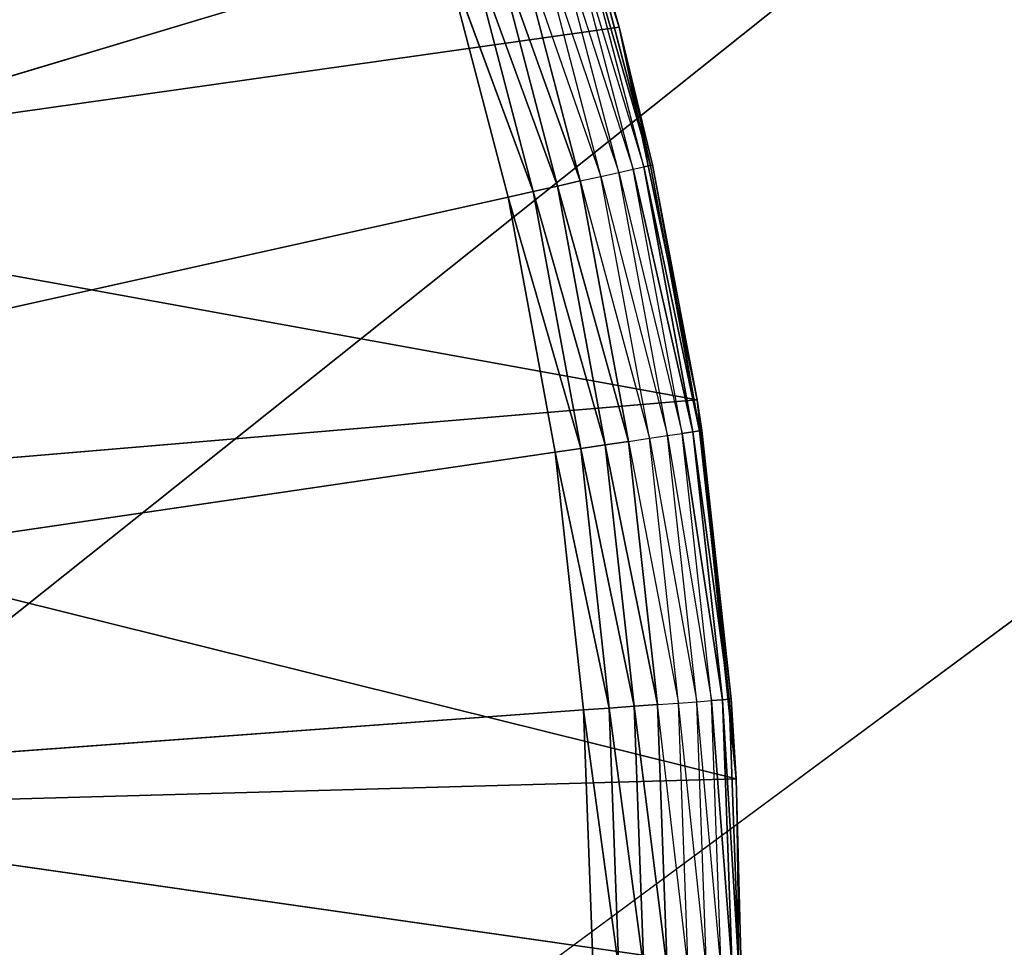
# Model space of a CAD drawing. Header units: centimetres. Extents: x 0.1 to 22.3, y 0.1 to 22.3.
# Tile 106 of 256: x 2.09 to 2.223, y 1.669 to 1.794. Entities that reach past the tile are written whole.
import ezdxf

# ---------------------------------------------------------------- set-up
doc = ezdxf.new("R2010")
doc.units = ezdxf.units.CM
doc.header["$LTSCALE"] = 2.54
doc.layers.get('0').update_dxf_attribs({"true_color": 0xff5454})

# ---------------------------------------------------------------- blocks, each defined once
blk = doc.blocks.new('Kosz na _mieci DELLA.STL')
at = {"color": 0}
for p, q in [((3.29545, 2.67611, 47.35), (0.33747, 0.3158, 47.35)), ((3.29545, 2.67611, 47.35), (0.33747, 0.3158, 47.35)), ((3.29545, 2.67611, 47.25), (0.33747, 0.3158, 47.25)), ((3.29545, 2.67611, 47.25), (0.33747, 0.3158, 47.25)), ((0.33747, 0.3158, 47.35), (3.46383, 2.63099, 47.35)), ((0.33747, 0.3158, 47.35), (3.46383, 2.63099, 47.35)), ((3.46383, 2.63099, 47.25), (0.33747, 0.3158, 47.25)), ((3.46383, 2.63099, 47.25), (0.33747, 0.3158, 47.25)), ((2.15533, 1.84218, 15.75), (2.17099, 1.79314, 15.75)), ((2.15533, 1.84218, 15.75), (2.17099, 1.79314, 15.75)), ((2.1729, 1.77393, 15.56), (2.16371, 1.80908, 15.56)), ((2.16371, 1.80908, 15.56), (2.17434, 1.77425, 15.56316)), ((2.17434, 1.77425, 15.56316), (2.16512, 1.8095, 15.56316)), ((2.16512, 1.8095, 15.56316), (2.17522, 1.77445, 15.56653)), ((2.16512, 1.8095, 15.56316), (2.17522, 1.77445, 15.56653)), ((2.17099, 1.79314, 15.57), (2.16598, 1.80976, 15.56653)), ((2.17522, 1.77445, 15.56653), (2.16598, 1.80976, 15.56653)), ((2.17522, 1.77445, 15.56653), (2.16598, 1.80976, 15.56653)), ((2.17099, 1.79314, 15.75), (2.16627, 1.80985, 15.57)), ((2.17099, 1.79314, 15.75), (2.16627, 1.80985, 15.57)), ((2.17099, 1.79314, 15.57), (2.16627, 1.80985, 15.57)), ((2.16854, 1.77296, 15.55468), (2.15943, 1.80779, 15.55468)), ((2.15943, 1.80779, 15.55468), (2.17095, 1.7735, 15.55714)), ((2.17095, 1.7735, 15.55714), (2.16179, 1.8085, 15.55714)), ((2.16179, 1.8085, 15.55714), (2.1729, 1.77393, 15.56)), ((2.1567, 1.80697, 15.55268), (2.16854, 1.77296, 15.55468)), ((2.16575, 1.77234, 15.55268), (2.1567, 1.80697, 15.55268)), ((2.15938, 1.77092, 15.5503), (2.15045, 1.80509, 15.5503)), ((2.15045, 1.80509, 15.5503), (2.16267, 1.77165, 15.55121)), ((2.15045, 1.80509, 15.5503), (2.16267, 1.77165, 15.55121)), ((2.15938, 1.77092, 15.5503), (2.15045, 1.80509, 15.5503)), ((2.16267, 1.77165, 15.55121), (2.15367, 1.80606, 15.55121)), ((2.15367, 1.80606, 15.55121), (2.16575, 1.77234, 15.55268)), ((2.15367, 1.80606, 15.55121), (2.16575, 1.77234, 15.55268)), ((2.16267, 1.77165, 15.55121), (2.15367, 1.80606, 15.55121)), ((1.68747, 1.6658, 15.55), (2.14712, 1.80409, 15.55)), ((1.68747, 1.6658, 15.55), (2.14712, 1.80409, 15.55)), ((2.14712, 1.80409, 15.55), (2.15599, 1.77017, 15.55)), ((2.14712, 1.80409, 15.55), (2.15599, 1.77017, 15.55)), ((2.14712, 1.80409, 15.55), (2.15938, 1.77092, 15.5503)), ((2.14712, 1.80409, 15.55), (2.15938, 1.77092, 15.5503)), ((2.17099, 1.79314, 15.75), (2.021, 1.7719, 15.75)), ((2.17099, 1.79314, 15.75), (2.021, 1.7719, 15.75)), ((2.17551, 1.77452, 15.57), (2.17099, 1.79314, 15.75)), ((2.17099, 1.79314, 15.75), (2.18152, 1.74275, 15.75)), ((2.17099, 1.79314, 15.75), (2.17099, 1.79314, 15.57)), ((2.17099, 1.79314, 15.75), (2.17099, 1.79314, 15.57)), ((2.17551, 1.77452, 15.57), (2.17099, 1.79314, 15.75)), ((2.17551, 1.77452, 15.57), (2.17099, 1.79314, 15.57)), ((2.17099, 1.79314, 15.75), (2.18152, 1.74275, 15.75)), ((2.17099, 1.79314, 15.57), (2.17522, 1.77445, 15.56653)), ((2.17434, 1.77425, 15.56316), (2.17522, 1.77445, 15.56653)), ((2.17434, 1.77425, 15.56316), (2.17522, 1.77445, 15.56653)), ((2.17551, 1.77452, 15.57), (2.17522, 1.77445, 15.56653)), ((2.18185, 1.73856, 15.56653), (2.17522, 1.77445, 15.56653)), ((2.18185, 1.73856, 15.56653), (2.17522, 1.77445, 15.56653)), ((2.18152, 1.74275, 15.57), (2.17551, 1.77452, 15.57)), ((2.17551, 1.77452, 15.57), (2.18152, 1.74275, 15.75)), ((2.17551, 1.77452, 15.57), (2.18152, 1.74275, 15.75)), ((2.17551, 1.77452, 15.57), (2.18185, 1.73856, 15.56653)), ((2.16854, 1.77296, 15.55468), (2.17095, 1.7735, 15.55714)), ((2.17095, 1.7735, 15.55714), (2.1729, 1.77393, 15.56)), ((2.17752, 1.73792, 15.55714), (2.17095, 1.7735, 15.55714)), ((2.17095, 1.7735, 15.55714), (2.1795, 1.73821, 15.56)), ((2.1729, 1.77393, 15.56), (2.17434, 1.77425, 15.56316)), ((2.1795, 1.73821, 15.56), (2.1729, 1.77393, 15.56)), ((2.1729, 1.77393, 15.56), (2.18095, 1.73843, 15.56316)), ((2.1729, 1.77393, 15.56), (2.18095, 1.73843, 15.56316)), ((2.18095, 1.73843, 15.56316), (2.17434, 1.77425, 15.56316)), ((2.17434, 1.77425, 15.56316), (2.18185, 1.73856, 15.56653)), ((2.17434, 1.77425, 15.56316), (2.18185, 1.73856, 15.56653)), ((2.18095, 1.73843, 15.56316), (2.17434, 1.77425, 15.56316)), ((2.18152, 1.74275, 15.75), (2.021, 1.7719, 15.75)), ((2.18152, 1.74275, 15.75), (2.021, 1.7719, 15.75)), ((2.15938, 1.77092, 15.5503), (2.16267, 1.77165, 15.55121)), ((2.15938, 1.77092, 15.5503), (2.16267, 1.77165, 15.55121)), ((2.16267, 1.77165, 15.55121), (2.16575, 1.77234, 15.55268)), ((2.16267, 1.77165, 15.55121), (2.16575, 1.77234, 15.55268)), ((2.16913, 1.73669, 15.55121), (2.16267, 1.77165, 15.55121)), ((2.16267, 1.77165, 15.55121), (2.17225, 1.73715, 15.55268)), ((2.16267, 1.77165, 15.55121), (2.17225, 1.73715, 15.55268)), ((2.16913, 1.73669, 15.55121), (2.16267, 1.77165, 15.55121)), ((2.16575, 1.77234, 15.55268), (2.16854, 1.77296, 15.55468)), ((2.16575, 1.77234, 15.55268), (2.17508, 1.73756, 15.55468)), ((2.17225, 1.73715, 15.55268), (2.16575, 1.77234, 15.55268)), ((2.17508, 1.73756, 15.55468), (2.16854, 1.77296, 15.55468)), ((2.16854, 1.77296, 15.55468), (2.17752, 1.73792, 15.55714)), ((2.15599, 1.77017, 15.55), (2.15938, 1.77092, 15.5503)), ((2.15599, 1.77017, 15.55), (2.15938, 1.77092, 15.5503)), ((2.1658, 1.73619, 15.5503), (2.15938, 1.77092, 15.5503)), ((2.15938, 1.77092, 15.5503), (2.16913, 1.73669, 15.55121)), ((2.15938, 1.77092, 15.5503), (2.16913, 1.73669, 15.55121)), ((2.1658, 1.73619, 15.5503), (2.15938, 1.77092, 15.5503)), ((2.15599, 1.77017, 15.55), (1.68747, 1.6658, 15.55)), ((2.15599, 1.77017, 15.55), (1.68747, 1.6658, 15.55)), ((2.15599, 1.77017, 15.55), (2.16236, 1.73569, 15.55)), ((2.15599, 1.77017, 15.55), (2.16236, 1.73569, 15.55)), ((2.15599, 1.77017, 15.55), (2.1658, 1.73619, 15.5503)), ((2.15599, 1.77017, 15.55), (2.1658, 1.73619, 15.5503)), ((2.18152, 1.74275, 15.75), (2.03152, 1.73011, 15.75)), ((2.18152, 1.74275, 15.75), (2.03152, 1.73011, 15.75)), ((2.18152, 1.74275, 15.57), (2.18185, 1.73856, 15.56653)), ((2.18215, 1.7386, 15.57), (2.18152, 1.74275, 15.75)), ((2.18152, 1.74275, 15.75), (2.18681, 1.69154, 15.75)), ((2.18215, 1.7386, 15.57), (2.18152, 1.74275, 15.57)), ((2.18152, 1.74275, 15.57), (2.18152, 1.74275, 15.75)), ((2.18215, 1.7386, 15.57), (2.18152, 1.74275, 15.75)), ((2.18152, 1.74275, 15.57), (2.18152, 1.74275, 15.75)), ((2.18152, 1.74275, 15.75), (2.18681, 1.69154, 15.75)), ((2.1795, 1.73821, 15.56), (2.18095, 1.73843, 15.56316)), ((2.1795, 1.73821, 15.56), (2.18095, 1.73843, 15.56316)), ((2.18095, 1.73843, 15.56316), (2.18185, 1.73856, 15.56653)), ((2.18095, 1.73843, 15.56316), (2.18185, 1.73856, 15.56653)), ((2.18494, 1.70221, 15.56316), (2.18095, 1.73843, 15.56316)), ((2.18095, 1.73843, 15.56316), (2.18584, 1.70228, 15.56653)), ((2.18095, 1.73843, 15.56316), (2.18584, 1.70228, 15.56653)), ((2.18494, 1.70221, 15.56316), (2.18095, 1.73843, 15.56316)), ((2.18215, 1.7386, 15.57), (2.18185, 1.73856, 15.56653)), ((2.18614, 1.7023, 15.57), (2.18185, 1.73856, 15.56653)), ((2.18614, 1.7023, 15.57), (2.18185, 1.73856, 15.56653)), ((2.18584, 1.70228, 15.56653), (2.18185, 1.73856, 15.56653)), ((2.18584, 1.70228, 15.56653), (2.18185, 1.73856, 15.56653)), ((2.18614, 1.7023, 15.57), (2.18215, 1.7386, 15.57)), ((2.18215, 1.7386, 15.57), (2.18681, 1.69154, 15.75)), ((2.18215, 1.7386, 15.57), (2.18681, 1.69154, 15.75)), ((2.18614, 1.7023, 15.57), (2.18215, 1.7386, 15.57)), ((2.16913, 1.73669, 15.55121), (2.17225, 1.73715, 15.55268)), ((2.16913, 1.73669, 15.55121), (2.17225, 1.73715, 15.55268)), ((2.17225, 1.73715, 15.55268), (2.17508, 1.73756, 15.55468)), ((2.17225, 1.73715, 15.55268), (2.17902, 1.70178, 15.55468)), ((2.17617, 1.70157, 15.55268), (2.17225, 1.73715, 15.55268)), ((2.17508, 1.73756, 15.55468), (2.17752, 1.73792, 15.55714)), ((2.17902, 1.70178, 15.55468), (2.17508, 1.73756, 15.55468)), ((2.17508, 1.73756, 15.55468), (2.18147, 1.70196, 15.55714)), ((2.17752, 1.73792, 15.55714), (2.1795, 1.73821, 15.56)), ((2.18147, 1.70196, 15.55714), (2.17752, 1.73792, 15.55714)), ((2.17752, 1.73792, 15.55714), (2.18347, 1.7021, 15.56)), ((2.18347, 1.7021, 15.56), (2.1795, 1.73821, 15.56)), ((2.1795, 1.73821, 15.56), (2.18494, 1.70221, 15.56316)), ((2.1795, 1.73821, 15.56), (2.18494, 1.70221, 15.56316)), ((2.16236, 1.73569, 15.55), (2.1658, 1.73619, 15.5503)), ((2.16236, 1.73569, 15.55), (2.1658, 1.73619, 15.5503)), ((2.1658, 1.73619, 15.5503), (2.16913, 1.73669, 15.55121)), ((2.1658, 1.73619, 15.5503), (2.16913, 1.73669, 15.55121)), ((2.16966, 1.70109, 15.5503), (2.1658, 1.73619, 15.5503)), ((2.1658, 1.73619, 15.5503), (2.17302, 1.70134, 15.55121)), ((2.1658, 1.73619, 15.5503), (2.17302, 1.70134, 15.55121)), ((2.16966, 1.70109, 15.5503), (2.1658, 1.73619, 15.5503)), ((2.17302, 1.70134, 15.55121), (2.16913, 1.73669, 15.55121)), ((2.16913, 1.73669, 15.55121), (2.17617, 1.70157, 15.55268)), ((2.16913, 1.73669, 15.55121), (2.17617, 1.70157, 15.55268)), ((2.17302, 1.70134, 15.55121), (2.16913, 1.73669, 15.55121)), ((2.16236, 1.73569, 15.55), (1.68747, 1.6658, 15.55)), ((2.16236, 1.73569, 15.55), (1.68747, 1.6658, 15.55)), ((2.16236, 1.73569, 15.55), (2.16619, 1.70084, 15.55)), ((2.16236, 1.73569, 15.55), (2.16619, 1.70084, 15.55)), ((2.16236, 1.73569, 15.55), (2.16966, 1.70109, 15.5503)), ((2.16236, 1.73569, 15.55), (2.16966, 1.70109, 15.5503)), ((2.18681, 1.69154, 15.75), (2.03152, 1.73011, 15.75)), ((2.18681, 1.69154, 15.75), (2.03152, 1.73011, 15.75)), ((2.16966, 1.70109, 15.5503), (2.17302, 1.70134, 15.55121)), ((2.16966, 1.70109, 15.5503), (2.17302, 1.70134, 15.55121)), ((2.17302, 1.70134, 15.55121), (2.17617, 1.70157, 15.55268)), ((2.17302, 1.70134, 15.55121), (2.17617, 1.70157, 15.55268)), ((2.17747, 1.6658, 15.55268), (2.17302, 1.70134, 15.55121)), ((2.17432, 1.6658, 15.55121), (2.17302, 1.70134, 15.55121)), ((2.17747, 1.6658, 15.55268), (2.17302, 1.70134, 15.55121)), ((2.17432, 1.6658, 15.55121), (2.17302, 1.70134, 15.55121)), ((2.17617, 1.70157, 15.55268), (2.17902, 1.70178, 15.55468)), ((2.18033, 1.6658, 15.55468), (2.17617, 1.70157, 15.55268)), ((2.17747, 1.6658, 15.55268), (2.17617, 1.70157, 15.55268)), ((2.17902, 1.70178, 15.55468), (2.18147, 1.70196, 15.55714)), ((2.1828, 1.6658, 15.55714), (2.17902, 1.70178, 15.55468)), ((2.18033, 1.6658, 15.55468), (2.17902, 1.70178, 15.55468)), ((2.18147, 1.70196, 15.55714), (2.18347, 1.7021, 15.56)), ((2.1848, 1.6658, 15.56), (2.18147, 1.70196, 15.55714)), ((2.1828, 1.6658, 15.55714), (2.18147, 1.70196, 15.55714)), ((2.18347, 1.7021, 15.56), (2.18494, 1.70221, 15.56316)), ((2.18347, 1.7021, 15.56), (2.18494, 1.70221, 15.56316)), ((2.18627, 1.6658, 15.56316), (2.18347, 1.7021, 15.56)), ((2.1848, 1.6658, 15.56), (2.18347, 1.7021, 15.56)), ((2.18627, 1.6658, 15.56316), (2.18347, 1.7021, 15.56)), ((2.18494, 1.70221, 15.56316), (2.18584, 1.70228, 15.56653)), ((2.18494, 1.70221, 15.56316), (2.18584, 1.70228, 15.56653)), ((2.18717, 1.6658, 15.56653), (2.18494, 1.70221, 15.56316)), ((2.18627, 1.6658, 15.56316), (2.18494, 1.70221, 15.56316)), ((2.18717, 1.6658, 15.56653), (2.18494, 1.70221, 15.56316)), ((2.18627, 1.6658, 15.56316), (2.18494, 1.70221, 15.56316)), ((2.18614, 1.7023, 15.57), (2.18584, 1.70228, 15.56653)), ((2.18681, 1.69154, 15.57), (2.18584, 1.70228, 15.56653)), ((2.18717, 1.6658, 15.56653), (2.18584, 1.70228, 15.56653)), ((2.18717, 1.6658, 15.56653), (2.18584, 1.70228, 15.56653)), ((2.18681, 1.69154, 15.57), (2.18614, 1.7023, 15.57)), ((2.18614, 1.7023, 15.57), (2.18681, 1.69154, 15.75)), ((2.18614, 1.7023, 15.57), (2.18681, 1.69154, 15.75)), ((1.68747, 1.6658, 15.55), (2.16619, 1.70084, 15.55)), ((1.68747, 1.6658, 15.55), (2.16619, 1.70084, 15.55)), ((2.16619, 1.70084, 15.55), (2.16966, 1.70109, 15.5503)), ((2.16619, 1.70084, 15.55), (2.16966, 1.70109, 15.5503)), ((2.16619, 1.70084, 15.55), (2.16747, 1.6658, 15.55)), ((2.17095, 1.6658, 15.5503), (2.16619, 1.70084, 15.55)), ((2.16619, 1.70084, 15.55), (2.16747, 1.6658, 15.55)), ((2.17095, 1.6658, 15.5503), (2.16619, 1.70084, 15.55)), ((2.17432, 1.6658, 15.55121), (2.16966, 1.70109, 15.5503)), ((2.17095, 1.6658, 15.5503), (2.16966, 1.70109, 15.5503)), ((2.17432, 1.6658, 15.55121), (2.16966, 1.70109, 15.5503)), ((2.17095, 1.6658, 15.5503), (2.16966, 1.70109, 15.5503)), ((2.18681, 1.69154, 15.75), (2.03681, 1.68735, 15.75)), ((2.18681, 1.69154, 15.75), (2.03681, 1.68735, 15.75)), ((2.18747, 1.6658, 15.57), (2.18681, 1.69154, 15.75)), ((2.18681, 1.69154, 15.75), (2.18747, 1.6658, 15.75)), ((2.18747, 1.6658, 15.57), (2.18681, 1.69154, 15.75)), ((2.18747, 1.6658, 15.57), (2.18681, 1.69154, 15.57)), ((2.18681, 1.69154, 15.57), (2.18681, 1.69154, 15.75)), ((2.18681, 1.69154, 15.57), (2.18681, 1.69154, 15.75)), ((2.18681, 1.69154, 15.75), (2.18747, 1.6658, 15.75)), ((2.18681, 1.69154, 15.57), (2.18717, 1.6658, 15.56653)), ((2.18747, 1.6658, 15.75), (2.03681, 1.68735, 15.75)), ((2.18747, 1.6658, 15.75), (2.03681, 1.68735, 15.75))]:
    blk.add_line(p, q, dxfattribs=at)
mesh = blk.add_polyface(dxfattribs=at)
corners = [(2.63747, 3.6158, 47.35), (0.33747, 22.1158, 47.35), (0.33747, 0.3158, 47.35)]
mesh.append_faces([[corners[k] for k in face] for face in [(0, 1, 2)]], dxfattribs={"color": 0})
mesh = blk.add_polyface(dxfattribs=at)
corners = [(2.63747, 18.8158, 47.25), (0.33747, 0.3158, 47.25), (0.33747, 22.1158, 47.25)]
mesh.append_faces([[corners[k] for k in face] for face in [(0, 1, 2)]], dxfattribs={"color": 0})
mesh = blk.add_polyface(dxfattribs=at)
corners = [(21.83747, 0.6158, 15.75), (0.63747, 0.6158, 15.75), (21.83747, 21.8158, 15.75)]
mesh.append_faces([[corners[k] for k in face] for face in [(0, 1, 2)]], dxfattribs={"color": 0})
mesh = blk.add_polyface(dxfattribs=at)
corners = [(21.83747, 21.8158, 15.75), (0.63747, 0.6158, 15.75), (0.63747, 21.8158, 15.75)]
mesh.append_faces([[corners[k] for k in face] for face in [(0, 1, 2)]], dxfattribs={"color": 0})
mesh = blk.add_polyface(dxfattribs=at)
corners = [(21.83747, 0.6158, 15.95), (0.63747, 21.8158, 15.95), (0.63747, 0.6158, 15.95)]
mesh.append_faces([[corners[k] for k in face] for face in [(0, 1, 2)]], dxfattribs={"color": 0})
mesh = blk.add_polyface(dxfattribs=at)
corners = [(21.83747, 21.8158, 15.95), (0.63747, 21.8158, 15.95), (21.83747, 0.6158, 15.95)]
mesh.append_faces([[corners[k] for k in face] for face in [(0, 1, 2)]], dxfattribs={"color": 0})
mesh = blk.add_polyface(dxfattribs=at)
corners = [(2.63747, 3.6158, 47.25), (0.33747, 0.3158, 47.25), (2.63747, 18.8158, 47.25)]
mesh.append_faces([[corners[k] for k in face] for face in [(0, 1, 2)]], dxfattribs={"color": 0})
mesh = blk.add_polyface(dxfattribs=at)
corners = [(2.65267, 3.44215, 47.35), (2.63747, 3.6158, 47.35), (0.33747, 0.3158, 47.35)]
mesh.append_faces([[corners[k] for k in face] for face in [(0, 1, 2)]], dxfattribs={"color": 0})
mesh = blk.add_polyface(dxfattribs=at)
corners = [(2.65267, 3.44215, 47.25), (0.33747, 0.3158, 47.25), (2.63747, 3.6158, 47.25)]
mesh.append_faces([[corners[k] for k in face] for face in [(0, 1, 2)]], dxfattribs={"color": 0})
mesh = blk.add_polyface(dxfattribs=at)
corners = [(2.69778, 3.27378, 47.35), (2.65267, 3.44215, 47.35), (0.33747, 0.3158, 47.35)]
mesh.append_faces([[corners[k] for k in face] for face in [(0, 1, 2)]], dxfattribs={"color": 0})
mesh = blk.add_polyface(dxfattribs=at)
corners = [(2.69778, 3.27378, 47.25), (0.33747, 0.3158, 47.25), (2.65267, 3.44215, 47.25)]
mesh.append_faces([[corners[k] for k in face] for face in [(0, 1, 2)]], dxfattribs={"color": 0})
mesh = blk.add_polyface(dxfattribs=at)
corners = [(2.77145, 3.1158, 47.35), (2.69778, 3.27378, 47.35), (0.33747, 0.3158, 47.35)]
mesh.append_faces([[corners[k] for k in face] for face in [(0, 1, 2)]], dxfattribs={"color": 0})
mesh = blk.add_polyface(dxfattribs=at)
corners = [(2.77145, 3.1158, 47.25), (0.33747, 0.3158, 47.25), (2.69778, 3.27378, 47.25)]
mesh.append_faces([[corners[k] for k in face] for face in [(0, 1, 2)]], dxfattribs={"color": 0})
mesh = blk.add_polyface(dxfattribs=at)
corners = [(2.87143, 2.97301, 47.35), (2.77145, 3.1158, 47.35), (0.33747, 0.3158, 47.35)]
mesh.append_faces([[corners[k] for k in face] for face in [(0, 1, 2)]], dxfattribs={"color": 0})
mesh = blk.add_polyface(dxfattribs=at)
corners = [(2.87143, 2.97301, 47.25), (0.33747, 0.3158, 47.25), (2.77145, 3.1158, 47.25)]
mesh.append_faces([[corners[k] for k in face] for face in [(0, 1, 2)]], dxfattribs={"color": 0})
mesh = blk.add_polyface(dxfattribs=at)
corners = [(2.99469, 2.84976, 47.35), (2.87143, 2.97301, 47.35), (0.33747, 0.3158, 47.35)]
mesh.append_faces([[corners[k] for k in face] for face in [(0, 1, 2)]], dxfattribs={"color": 0})
mesh = blk.add_polyface(dxfattribs=at)
corners = [(2.99469, 2.84976, 47.25), (0.33747, 0.3158, 47.25), (2.87143, 2.97301, 47.25)]
mesh.append_faces([[corners[k] for k in face] for face in [(0, 1, 2)]], dxfattribs={"color": 0})
mesh = blk.add_polyface(dxfattribs=at)
corners = [(3.13747, 2.74978, 47.35), (2.99469, 2.84976, 47.35), (0.33747, 0.3158, 47.35)]
mesh.append_faces([[corners[k] for k in face] for face in [(0, 1, 2)]], dxfattribs={"color": 0})
mesh = blk.add_polyface(dxfattribs=at)
corners = [(3.13747, 2.74978, 47.25), (0.33747, 0.3158, 47.25), (2.99469, 2.84976, 47.25)]
mesh.append_faces([[corners[k] for k in face] for face in [(0, 1, 2)]], dxfattribs={"color": 0})
mesh = blk.add_polyface(dxfattribs=at)
corners = [(3.29545, 2.67611, 47.35), (3.13747, 2.74978, 47.35), (0.33747, 0.3158, 47.35)]
mesh.append_faces([[corners[k] for k in face] for face in [(0, 1, 2)]], dxfattribs={"color": 0})
mesh = blk.add_polyface(dxfattribs=at)
corners = [(3.29545, 2.67611, 47.25), (0.33747, 0.3158, 47.25), (3.13747, 2.74978, 47.25)]
mesh.append_faces([[corners[k] for k in face] for face in [(0, 1, 2)]], dxfattribs={"color": 0})
mesh = blk.add_polyface(dxfattribs=at)
corners = [(3.46383, 2.63099, 47.35), (3.29545, 2.67611, 47.35), (0.33747, 0.3158, 47.35)]
mesh.append_faces([[corners[k] for k in face] for face in [(0, 1, 2)]], dxfattribs={"color": 0})
mesh = blk.add_polyface(dxfattribs=at)
corners = [(3.46383, 2.63099, 47.25), (0.33747, 0.3158, 47.25), (3.29545, 2.67611, 47.25)]
mesh.append_faces([[corners[k] for k in face] for face in [(0, 1, 2)]], dxfattribs={"color": 0})
mesh = blk.add_polyface(dxfattribs=at)
corners = [(3.63747, 2.6158, 47.35), (3.46383, 2.63099, 47.35), (0.33747, 0.3158, 47.35)]
mesh.append_faces([[corners[k] for k in face] for face in [(0, 1, 2)]], dxfattribs={"color": 0})
mesh = blk.add_polyface(dxfattribs=at)
corners = [(3.63747, 2.6158, 47.25), (0.33747, 0.3158, 47.25), (3.46383, 2.63099, 47.25)]
mesh.append_faces([[corners[k] for k in face] for face in [(0, 1, 2)]], dxfattribs={"color": 0})
mesh = blk.add_polyface(dxfattribs=at)
corners = [(22.13747, 0.3158, 47.35), (18.83747, 2.6158, 47.35), (0.33747, 0.3158, 47.35)]
mesh.append_faces([[corners[k] for k in face] for face in [(0, 1, 2)]], dxfattribs={"color": 0})
mesh = blk.add_polyface(dxfattribs=at)
corners = [(18.83747, 2.6158, 47.35), (3.63747, 2.6158, 47.35), (0.33747, 0.3158, 47.35)]
mesh.append_faces([[corners[k] for k in face] for face in [(0, 1, 2)]], dxfattribs={"color": 0})
mesh = blk.add_polyface(dxfattribs=at)
corners = [(22.13747, 0.3158, 47.25), (0.33747, 0.3158, 47.25), (3.63747, 2.6158, 47.25)]
mesh.append_faces([[corners[k] for k in face] for face in [(0, 1, 2)]], dxfattribs={"color": 0})
mesh = blk.add_polyface(dxfattribs=at)
corners = [(2.10606, 1.90072, 15.55), (1.68747, 1.6658, 15.55), (2.08779, 1.93065, 15.55)]
mesh.append_faces([[corners[k] for k in face] for face in [(0, 1, 2)]], dxfattribs={"color": 0})
mesh = blk.add_polyface(dxfattribs=at)
corners = [(2.12209, 1.86954, 15.55), (1.68747, 1.6658, 15.55), (2.10606, 1.90072, 15.55)]
mesh.append_faces([[corners[k] for k in face] for face in [(0, 1, 2)]], dxfattribs={"color": 0})
mesh = blk.add_polyface(dxfattribs=at)
corners = [(2.1358, 1.83727, 15.55), (1.68747, 1.6658, 15.55), (2.12209, 1.86954, 15.55)]
mesh.append_faces([[corners[k] for k in face] for face in [(0, 1, 2)]], dxfattribs={"color": 0})
mesh = blk.add_polyface(dxfattribs=at)
corners = [(2.15533, 1.84218, 15.75), (2.00544, 1.81209, 15.75), (2.021, 1.7719, 15.75)]
mesh.append_faces([[corners[k] for k in face] for face in [(0, 1, 2)]], dxfattribs={"color": 0})
mesh = blk.add_polyface(dxfattribs=at)
corners = [(2.17099, 1.79314, 15.75), (2.15533, 1.84218, 15.75), (2.021, 1.7719, 15.75)]
mesh.append_faces([[corners[k] for k in face] for face in [(0, 1, 2)]], dxfattribs={"color": 0})
mesh = blk.add_polyface(dxfattribs=at)
corners = [(2.15533, 1.84218, 15.75), (2.17099, 1.79314, 15.75), (2.16627, 1.80985, 15.57)]
mesh.append_faces([[corners[k] for k in face] for face in [(0, 1, 2)]], dxfattribs={"color": 0})
mesh = blk.add_polyface(dxfattribs=at)
corners = [(2.14712, 1.80409, 15.55), (1.68747, 1.6658, 15.55), (2.1358, 1.83727, 15.55)]
mesh.append_faces([[corners[k] for k in face] for face in [(0, 1, 2)]], dxfattribs={"color": 0})
mesh = blk.add_polyface(dxfattribs=at)
corners = [(2.16598, 1.80976, 15.56653), (2.17522, 1.77445, 15.56653), (2.16512, 1.8095, 15.56316)]
mesh.append_faces([[corners[k] for k in face] for face in [(0, 1, 2)]], dxfattribs={"color": 0})
mesh = blk.add_polyface(dxfattribs=at)
corners = [(2.16512, 1.8095, 15.56316), (2.17522, 1.77445, 15.56653), (2.17434, 1.77425, 15.56316)]
mesh.append_faces([[corners[k] for k in face] for face in [(0, 1, 2)]], dxfattribs={"color": 0})
mesh = blk.add_polyface(dxfattribs=at)
corners = [(2.16598, 1.80976, 15.56653), (2.17099, 1.79314, 15.57), (2.17522, 1.77445, 15.56653)]
mesh.append_faces([[corners[k] for k in face] for face in [(0, 1, 2)]], dxfattribs={"color": 0})
mesh = blk.add_polyface(dxfattribs=at)
corners = [(2.16627, 1.80985, 15.57), (2.17099, 1.79314, 15.75), (2.17099, 1.79314, 15.57)]
mesh.append_faces([[corners[k] for k in face] for face in [(0, 1, 2)]], dxfattribs={"color": 0})
mesh = blk.add_polyface(dxfattribs=at)
corners = [(2.16575, 1.77234, 15.55268), (2.15367, 1.80606, 15.55121), (2.1567, 1.80697, 15.55268)]
mesh.append_faces([[corners[k] for k in face] for face in [(0, 1, 2)]], dxfattribs={"color": 0})
mesh = blk.add_polyface(dxfattribs=at)
corners = [(2.15938, 1.77092, 15.5503), (2.14712, 1.80409, 15.55), (2.15045, 1.80509, 15.5503)]
mesh.append_faces([[corners[k] for k in face] for face in [(0, 1, 2)]], dxfattribs={"color": 0})
mesh = blk.add_polyface(dxfattribs=at)
corners = [(2.16267, 1.77165, 15.55121), (2.15045, 1.80509, 15.5503), (2.15367, 1.80606, 15.55121)]
mesh.append_faces([[corners[k] for k in face] for face in [(0, 1, 2)]], dxfattribs={"color": 0})
mesh = blk.add_polyface(dxfattribs=at)
corners = [(2.16267, 1.77165, 15.55121), (2.15938, 1.77092, 15.5503), (2.15045, 1.80509, 15.5503)]
mesh.append_faces([[corners[k] for k in face] for face in [(0, 1, 2)]], dxfattribs={"color": 0})
mesh = blk.add_polyface(dxfattribs=at)
corners = [(2.16575, 1.77234, 15.55268), (2.16267, 1.77165, 15.55121), (2.15367, 1.80606, 15.55121)]
mesh.append_faces([[corners[k] for k in face] for face in [(0, 1, 2)]], dxfattribs={"color": 0})
mesh = blk.add_polyface(dxfattribs=at)
corners = [(2.15599, 1.77017, 15.55), (1.68747, 1.6658, 15.55), (2.14712, 1.80409, 15.55)]
mesh.append_faces([[corners[k] for k in face] for face in [(0, 1, 2)]], dxfattribs={"color": 0})
mesh = blk.add_polyface(dxfattribs=at)
corners = [(2.15938, 1.77092, 15.5503), (2.15599, 1.77017, 15.55), (2.14712, 1.80409, 15.55)]
mesh.append_faces([[corners[k] for k in face] for face in [(0, 1, 2)]], dxfattribs={"color": 0})
mesh = blk.add_polyface(dxfattribs=at)
corners = [(2.18152, 1.74275, 15.75), (2.17099, 1.79314, 15.75), (2.021, 1.7719, 15.75)]
mesh.append_faces([[corners[k] for k in face] for face in [(0, 1, 2)]], dxfattribs={"color": 0})
mesh = blk.add_polyface(dxfattribs=at)
corners = [(2.17099, 1.79314, 15.75), (2.18152, 1.74275, 15.75), (2.17551, 1.77452, 15.57)]
mesh.append_faces([[corners[k] for k in face] for face in [(0, 1, 2)]], dxfattribs={"color": 0})
mesh = blk.add_polyface(dxfattribs=at)
corners = [(2.17099, 1.79314, 15.75), (2.17551, 1.77452, 15.57), (2.17099, 1.79314, 15.57)]
mesh.append_faces([[corners[k] for k in face] for face in [(0, 1, 2)]], dxfattribs={"color": 0})
mesh = blk.add_polyface(dxfattribs=at)
corners = [(2.17522, 1.77445, 15.56653), (2.18185, 1.73856, 15.56653), (2.17434, 1.77425, 15.56316)]
mesh.append_faces([[corners[k] for k in face] for face in [(0, 1, 2)]], dxfattribs={"color": 0})
mesh = blk.add_polyface(dxfattribs=at)
corners = [(2.17551, 1.77452, 15.57), (2.18185, 1.73856, 15.56653), (2.17522, 1.77445, 15.56653)]
mesh.append_faces([[corners[k] for k in face] for face in [(0, 1, 2)]], dxfattribs={"color": 0})
mesh = blk.add_polyface(dxfattribs=at)
corners = [(2.17551, 1.77452, 15.57), (2.18152, 1.74275, 15.75), (2.18152, 1.74275, 15.57)]
mesh.append_faces([[corners[k] for k in face] for face in [(0, 1, 2)]], dxfattribs={"color": 0})
mesh = blk.add_polyface(dxfattribs=at)
corners = [(2.17434, 1.77425, 15.56316), (2.18095, 1.73843, 15.56316), (2.1729, 1.77393, 15.56)]
mesh.append_faces([[corners[k] for k in face] for face in [(0, 1, 2)]], dxfattribs={"color": 0})
mesh = blk.add_polyface(dxfattribs=at)
corners = [(2.1729, 1.77393, 15.56), (2.18095, 1.73843, 15.56316), (2.1795, 1.73821, 15.56)]
mesh.append_faces([[corners[k] for k in face] for face in [(0, 1, 2)]], dxfattribs={"color": 0})
mesh = blk.add_polyface(dxfattribs=at)
corners = [(2.17434, 1.77425, 15.56316), (2.18185, 1.73856, 15.56653), (2.18095, 1.73843, 15.56316)]
mesh.append_faces([[corners[k] for k in face] for face in [(0, 1, 2)]], dxfattribs={"color": 0})
mesh = blk.add_polyface(dxfattribs=at)
corners = [(2.18152, 1.74275, 15.75), (2.021, 1.7719, 15.75), (2.03152, 1.73011, 15.75)]
mesh.append_faces([[corners[k] for k in face] for face in [(0, 1, 2)]], dxfattribs={"color": 0})
mesh = blk.add_polyface(dxfattribs=at)
corners = [(2.16913, 1.73669, 15.55121), (2.15938, 1.77092, 15.5503), (2.16267, 1.77165, 15.55121)]
mesh.append_faces([[corners[k] for k in face] for face in [(0, 1, 2)]], dxfattribs={"color": 0})
mesh = blk.add_polyface(dxfattribs=at)
corners = [(2.17225, 1.73715, 15.55268), (2.16267, 1.77165, 15.55121), (2.16575, 1.77234, 15.55268)]
mesh.append_faces([[corners[k] for k in face] for face in [(0, 1, 2)]], dxfattribs={"color": 0})
mesh = blk.add_polyface(dxfattribs=at)
corners = [(2.17225, 1.73715, 15.55268), (2.16913, 1.73669, 15.55121), (2.16267, 1.77165, 15.55121)]
mesh.append_faces([[corners[k] for k in face] for face in [(0, 1, 2)]], dxfattribs={"color": 0})
mesh = blk.add_polyface(dxfattribs=at)
corners = [(2.1658, 1.73619, 15.5503), (2.15599, 1.77017, 15.55), (2.15938, 1.77092, 15.5503)]
mesh.append_faces([[corners[k] for k in face] for face in [(0, 1, 2)]], dxfattribs={"color": 0})
mesh = blk.add_polyface(dxfattribs=at)
corners = [(2.16913, 1.73669, 15.55121), (2.1658, 1.73619, 15.5503), (2.15938, 1.77092, 15.5503)]
mesh.append_faces([[corners[k] for k in face] for face in [(0, 1, 2)]], dxfattribs={"color": 0})
mesh = blk.add_polyface(dxfattribs=at)
corners = [(2.16236, 1.73569, 15.55), (1.68747, 1.6658, 15.55), (2.15599, 1.77017, 15.55)]
mesh.append_faces([[corners[k] for k in face] for face in [(0, 1, 2)]], dxfattribs={"color": 0})
mesh = blk.add_polyface(dxfattribs=at)
corners = [(2.1658, 1.73619, 15.5503), (2.16236, 1.73569, 15.55), (2.15599, 1.77017, 15.55)]
mesh.append_faces([[corners[k] for k in face] for face in [(0, 1, 2)]], dxfattribs={"color": 0})
mesh = blk.add_polyface(dxfattribs=at)
corners = [(2.18681, 1.69154, 15.75), (2.18152, 1.74275, 15.75), (2.03152, 1.73011, 15.75)]
mesh.append_faces([[corners[k] for k in face] for face in [(0, 1, 2)]], dxfattribs={"color": 0})
mesh = blk.add_polyface(dxfattribs=at)
corners = [(2.18152, 1.74275, 15.75), (2.18681, 1.69154, 15.75), (2.18215, 1.7386, 15.57)]
mesh.append_faces([[corners[k] for k in face] for face in [(0, 1, 2)]], dxfattribs={"color": 0})
mesh = blk.add_polyface(dxfattribs=at)
corners = [(2.18152, 1.74275, 15.75), (2.18215, 1.7386, 15.57), (2.18152, 1.74275, 15.57)]
mesh.append_faces([[corners[k] for k in face] for face in [(0, 1, 2)]], dxfattribs={"color": 0})
mesh = blk.add_polyface(dxfattribs=at)
corners = [(2.18095, 1.73843, 15.56316), (2.18494, 1.70221, 15.56316), (2.1795, 1.73821, 15.56)]
mesh.append_faces([[corners[k] for k in face] for face in [(0, 1, 2)]], dxfattribs={"color": 0})
mesh = blk.add_polyface(dxfattribs=at)
corners = [(2.18185, 1.73856, 15.56653), (2.18584, 1.70228, 15.56653), (2.18095, 1.73843, 15.56316)]
mesh.append_faces([[corners[k] for k in face] for face in [(0, 1, 2)]], dxfattribs={"color": 0})
mesh = blk.add_polyface(dxfattribs=at)
corners = [(2.18095, 1.73843, 15.56316), (2.18584, 1.70228, 15.56653), (2.18494, 1.70221, 15.56316)]
mesh.append_faces([[corners[k] for k in face] for face in [(0, 1, 2)]], dxfattribs={"color": 0})
mesh = blk.add_polyface(dxfattribs=at)
corners = [(2.18215, 1.7386, 15.57), (2.18614, 1.7023, 15.57), (2.18185, 1.73856, 15.56653)]
mesh.append_faces([[corners[k] for k in face] for face in [(0, 1, 2)]], dxfattribs={"color": 0})
mesh = blk.add_polyface(dxfattribs=at)
corners = [(2.18185, 1.73856, 15.56653), (2.18614, 1.7023, 15.57), (2.18584, 1.70228, 15.56653)]
mesh.append_faces([[corners[k] for k in face] for face in [(0, 1, 2)]], dxfattribs={"color": 0})
mesh = blk.add_polyface(dxfattribs=at)
corners = [(2.18215, 1.7386, 15.57), (2.18681, 1.69154, 15.75), (2.18614, 1.7023, 15.57)]
mesh.append_faces([[corners[k] for k in face] for face in [(0, 1, 2)]], dxfattribs={"color": 0})
mesh = blk.add_polyface(dxfattribs=at)
corners = [(2.17617, 1.70157, 15.55268), (2.16913, 1.73669, 15.55121), (2.17225, 1.73715, 15.55268)]
mesh.append_faces([[corners[k] for k in face] for face in [(0, 1, 2)]], dxfattribs={"color": 0})
mesh = blk.add_polyface(dxfattribs=at)
corners = [(2.1795, 1.73821, 15.56), (2.18494, 1.70221, 15.56316), (2.18347, 1.7021, 15.56)]
mesh.append_faces([[corners[k] for k in face] for face in [(0, 1, 2)]], dxfattribs={"color": 0})
mesh = blk.add_polyface(dxfattribs=at)
corners = [(2.16966, 1.70109, 15.5503), (2.16236, 1.73569, 15.55), (2.1658, 1.73619, 15.5503)]
mesh.append_faces([[corners[k] for k in face] for face in [(0, 1, 2)]], dxfattribs={"color": 0})
mesh = blk.add_polyface(dxfattribs=at)
corners = [(2.17302, 1.70134, 15.55121), (2.1658, 1.73619, 15.5503), (2.16913, 1.73669, 15.55121)]
mesh.append_faces([[corners[k] for k in face] for face in [(0, 1, 2)]], dxfattribs={"color": 0})
mesh = blk.add_polyface(dxfattribs=at)
corners = [(2.17302, 1.70134, 15.55121), (2.16966, 1.70109, 15.5503), (2.1658, 1.73619, 15.5503)]
mesh.append_faces([[corners[k] for k in face] for face in [(0, 1, 2)]], dxfattribs={"color": 0})
mesh = blk.add_polyface(dxfattribs=at)
corners = [(2.17617, 1.70157, 15.55268), (2.17302, 1.70134, 15.55121), (2.16913, 1.73669, 15.55121)]
mesh.append_faces([[corners[k] for k in face] for face in [(0, 1, 2)]], dxfattribs={"color": 0})
mesh = blk.add_polyface(dxfattribs=at)
corners = [(2.16619, 1.70084, 15.55), (1.68747, 1.6658, 15.55), (2.16236, 1.73569, 15.55)]
mesh.append_faces([[corners[k] for k in face] for face in [(0, 1, 2)]], dxfattribs={"color": 0})
mesh = blk.add_polyface(dxfattribs=at)
corners = [(2.16966, 1.70109, 15.5503), (2.16619, 1.70084, 15.55), (2.16236, 1.73569, 15.55)]
mesh.append_faces([[corners[k] for k in face] for face in [(0, 1, 2)]], dxfattribs={"color": 0})
mesh = blk.add_polyface(dxfattribs=at)
corners = [(2.18681, 1.69154, 15.75), (2.03152, 1.73011, 15.75), (2.03681, 1.68735, 15.75)]
mesh.append_faces([[corners[k] for k in face] for face in [(0, 1, 2)]], dxfattribs={"color": 0})
mesh = blk.add_polyface(dxfattribs=at)
corners = [(2.17432, 1.6658, 15.55121), (2.16966, 1.70109, 15.5503), (2.17302, 1.70134, 15.55121)]
mesh.append_faces([[corners[k] for k in face] for face in [(0, 1, 2)]], dxfattribs={"color": 0})
mesh = blk.add_polyface(dxfattribs=at)
corners = [(2.17747, 1.6658, 15.55268), (2.17302, 1.70134, 15.55121), (2.17617, 1.70157, 15.55268)]
mesh.append_faces([[corners[k] for k in face] for face in [(0, 1, 2)]], dxfattribs={"color": 0})
mesh = blk.add_polyface(dxfattribs=at)
corners = [(2.17747, 1.6658, 15.55268), (2.17432, 1.6658, 15.55121), (2.17302, 1.70134, 15.55121)]
mesh.append_faces([[corners[k] for k in face] for face in [(0, 1, 2)]], dxfattribs={"color": 0})
mesh = blk.add_polyface(dxfattribs=at)
corners = [(2.18494, 1.70221, 15.56316), (2.18627, 1.6658, 15.56316), (2.18347, 1.7021, 15.56)]
mesh.append_faces([[corners[k] for k in face] for face in [(0, 1, 2)]], dxfattribs={"color": 0})
mesh = blk.add_polyface(dxfattribs=at)
corners = [(2.18347, 1.7021, 15.56), (2.18627, 1.6658, 15.56316), (2.1848, 1.6658, 15.56)]
mesh.append_faces([[corners[k] for k in face] for face in [(0, 1, 2)]], dxfattribs={"color": 0})
mesh = blk.add_polyface(dxfattribs=at)
corners = [(2.18584, 1.70228, 15.56653), (2.18717, 1.6658, 15.56653), (2.18494, 1.70221, 15.56316)]
mesh.append_faces([[corners[k] for k in face] for face in [(0, 1, 2)]], dxfattribs={"color": 0})
mesh = blk.add_polyface(dxfattribs=at)
corners = [(2.18494, 1.70221, 15.56316), (2.18717, 1.6658, 15.56653), (2.18627, 1.6658, 15.56316)]
mesh.append_faces([[corners[k] for k in face] for face in [(0, 1, 2)]], dxfattribs={"color": 0})
mesh = blk.add_polyface(dxfattribs=at)
corners = [(2.18584, 1.70228, 15.56653), (2.18681, 1.69154, 15.57), (2.18717, 1.6658, 15.56653)]
mesh.append_faces([[corners[k] for k in face] for face in [(0, 1, 2)]], dxfattribs={"color": 0})
mesh = blk.add_polyface(dxfattribs=at)
corners = [(2.18614, 1.7023, 15.57), (2.18681, 1.69154, 15.75), (2.18681, 1.69154, 15.57)]
mesh.append_faces([[corners[k] for k in face] for face in [(0, 1, 2)]], dxfattribs={"color": 0})
mesh = blk.add_polyface(dxfattribs=at)
corners = [(2.16747, 1.6658, 15.55), (1.68747, 1.6658, 15.55), (2.16619, 1.70084, 15.55)]
mesh.append_faces([[corners[k] for k in face] for face in [(0, 1, 2)]], dxfattribs={"color": 0})
mesh = blk.add_polyface(dxfattribs=at)
corners = [(2.17095, 1.6658, 15.5503), (2.16619, 1.70084, 15.55), (2.16966, 1.70109, 15.5503)]
mesh.append_faces([[corners[k] for k in face] for face in [(0, 1, 2)]], dxfattribs={"color": 0})
mesh = blk.add_polyface(dxfattribs=at)
corners = [(2.17095, 1.6658, 15.5503), (2.16747, 1.6658, 15.55), (2.16619, 1.70084, 15.55)]
mesh.append_faces([[corners[k] for k in face] for face in [(0, 1, 2)]], dxfattribs={"color": 0})
mesh = blk.add_polyface(dxfattribs=at)
corners = [(2.17432, 1.6658, 15.55121), (2.17095, 1.6658, 15.5503), (2.16966, 1.70109, 15.5503)]
mesh.append_faces([[corners[k] for k in face] for face in [(0, 1, 2)]], dxfattribs={"color": 0})
mesh = blk.add_polyface(dxfattribs=at)
corners = [(2.18747, 1.6658, 15.75), (2.18681, 1.69154, 15.75), (2.03681, 1.68735, 15.75)]
mesh.append_faces([[corners[k] for k in face] for face in [(0, 1, 2)]], dxfattribs={"color": 0})
mesh = blk.add_polyface(dxfattribs=at)
corners = [(2.18681, 1.69154, 15.75), (2.18747, 1.6658, 15.75), (2.18747, 1.6658, 15.57)]
mesh.append_faces([[corners[k] for k in face] for face in [(0, 1, 2)]], dxfattribs={"color": 0})
mesh = blk.add_polyface(dxfattribs=at)
corners = [(2.18681, 1.69154, 15.75), (2.18747, 1.6658, 15.57), (2.18681, 1.69154, 15.57)]
mesh.append_faces([[corners[k] for k in face] for face in [(0, 1, 2)]], dxfattribs={"color": 0})
mesh = blk.add_polyface(dxfattribs=at)
corners = [(2.18747, 1.6658, 15.75), (2.03681, 1.68735, 15.75), (2.03747, 1.6658, 15.75)]
mesh.append_faces([[corners[k] for k in face] for face in [(0, 1, 2)]], dxfattribs={"color": 0})

msp = doc.modelspace()

# ---------------------------------------------------------------- block references
at = {"color": 0}
msp.add_blockref('Kosz na _mieci DELLA.STL', (0, 0), dxfattribs=at)

doc.saveas('drawing.dxf')
